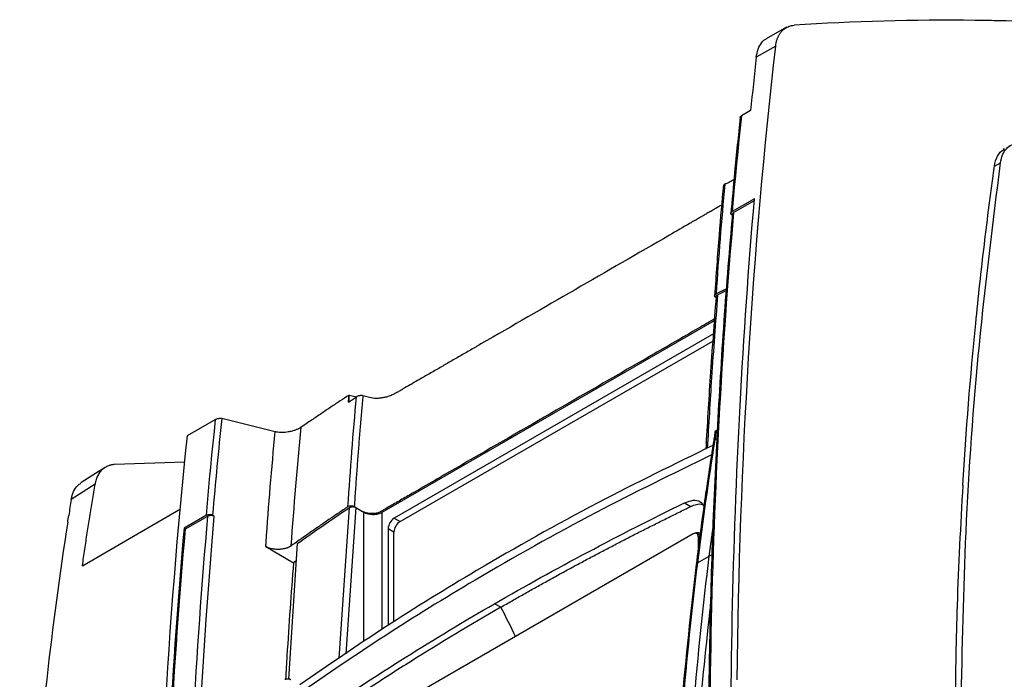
# Model space of a CAD drawing. Header units: millimetres. Extents: x 156812 to 157936, y 112087 to 113571.
# Tile 82 of 204: x 157676 to 157791, y 112447 to 112524. Entities that reach past the tile are written whole.
import ezdxf

# ---------------------------------------------------------------- set-up
doc = ezdxf.new("R2010")
doc.units = ezdxf.units.MM

msp = doc.modelspace()

# ---------------------------------------------------------------- linework, layer by layer
at = {"color": 7, "linetype": 'Continuous', "lineweight": 25}
for p, q in [((157765.8, 112523.41), (157763.42, 112522.06)), ((157764.52, 112521.2), (157762.26, 112519.92)), ((157761.6, 112513.71), (157760.52, 112513.08)), ((157791.07, 112509.27), (157791.08, 112509.19)), ((157791.11, 112509.21), (157791.07, 112509.27)), ((157791.08, 112509.19), (157791.11, 112509.21)), ((157790, 112507.21), (157790.71, 112507.62)), ((157762.05, 112503.43), (157759.45, 112501.93)), ((157759.62, 112501.82), (157762.04, 112503.22)), ((157759.45, 112501.51), (157759.47, 112501.5)), ((157758.78, 112492.93), (157757.58, 112492.35)), ((157757.76, 112492.24), (157758.77, 112492.74)), ((157718.67, 112466.91), (157757.38, 112489.25)), ((157757.28, 112487.68), (157720.09, 112466.21)), ((157720.77, 112465.82), (157757.2, 112486.85)), ((157714.82, 112480.56), (157715.7, 112480.36)), ((157714.82, 112479.71), (157714.82, 112480.56)), ((157706.23, 112476.28), (157700, 112477.84)), ((157699.28, 112477.73), (157695.96, 112475.81)), ((157757.68, 112475.48), (157757.43, 112475.33)), ((157695.69, 112472.73), (157687.52, 112472.47)), ((157685.24, 112470.17), (157682.47, 112468.4)), ((157713.67, 112449.89), (157714.88, 112467.46)), ((157715.61, 112467.47), (157714.44, 112450.41)), ((157715.44, 112467.58), (157715.61, 112467.47)), ((157753.91, 112468), (157754.63, 112467.58)), ((157683.77, 112460.68), (157695.21, 112467.29)), ((157698.21, 112466.57), (157695.61, 112465.07)), ((157695.78, 112464.97), (157698.39, 112466.47)), ((157699.09, 112466.47), (157698.79, 112462.98)), ((157699.09, 112466.47), (157698.92, 112466.57)), ((157716.41, 112467), (157716.55, 112466.92)), ((157716.55, 112451.84), (157716.55, 112466.92)), ((157718.67, 112453.27), (157718.67, 112466.91)), ((157720.09, 112466.21), (157720.77, 112465.82)), ((157756.78, 112461.8), (157757.23, 112465.14)), ((157695.78, 112464.97), (157695.61, 112465.07)), ((157754.92, 112464.39), (157713.17, 112440.29)), ((157719.38, 112464.98), (157719.38, 112453.74)), ((157720.06, 112464.59), (157719.38, 112464.98)), ((157720.06, 112454.15), (157720.06, 112464.59)), ((157755.71, 112464.21), (157755.32, 112464.43)), ((157755.48, 112464.07), (157755.48, 112462.53)), ((157755.67, 112463.96), (157755.48, 112464.07)), ((157705.13, 112462.92), (157708.35, 112461.03)), ((157708.78, 112463.25), (157707.77, 112447.46)), ((157755.4, 112461.01), (157756.78, 112461.8)), ((157683.77, 112460.68), (157683.77, 112460.68)), ((157708.65, 112461.25), (157708.35, 112461.03)), ((157732.49, 112455.83), (157731.77, 112456.25))]:
    msp.add_line(p, q, dxfattribs=at)
at = {"color": 7, "linetype": 'Continuous', "lineweight": 25, "flags": 128}
for points in [[(157760.52, 112513.08), (157760.37, 112511.7), (157760.23, 112510.31), (157760.1, 112508.91), (157759.96, 112507.52), (157759.83, 112506.12), (157759.7, 112504.73), (157759.57, 112503.33), (157759.45, 112501.93)], [(157698.21, 112466.57), (157698.34, 112467.98), (157698.46, 112469.38), (157698.59, 112470.77), (157698.73, 112472.17), (157698.86, 112473.56), (157699, 112474.95), (157699.14, 112476.34), (157699.28, 112477.73)], [(157686.41, 112472.13), (157684.98, 112471.22), (157683.58, 112470.32)], [(157755.72, 112464.33), (157755.62, 112464.3), (157755.58, 112464.28)], [(157698.79, 112462.98), (157698.14, 112454.42), (157697.38, 112442.24), (157696.82, 112429.93), (157696.45, 112417.49), (157696.29, 112404.94), (157696.33, 112392.27), (157696.57, 112379.48), (157696.89, 112369.58)]]:
    msp.add_lwpolyline(points, dxfattribs=at)
at = {"color": 7, "linetype": 'Continuous', "lineweight": 25}
for centre, radius, start, end in [((157757.55, 112475.09), 0.27, 116.4788, 172.0284), ((157720.92, 112464.91), 1.54, 122.6055, 177.3945), ((157721.59, 112464.52), 1.54, 122.6055, 177.3945), ((157755.14, 112464.12), 0.349, 350.786, 129.2033), ((157757.07, 112461.26), 0.619, 86.2303, 117.9172), ((157755.52, 112460.77), 0.265, 116.0537, 172.7771)]:
    msp.add_arc(centre, radius, start, end, dxfattribs=at)
for points, knots in [([(157764.52, 112521.2), (157764.53, 112521.26), (157764.54, 112521.39), (157764.57, 112521.56), (157764.61, 112521.74), (157764.66, 112521.9), (157764.71, 112522.07), (157764.77, 112522.22), (157764.83, 112522.37), (157764.91, 112522.52), (157764.99, 112522.65), (157765.07, 112522.78), (157765.17, 112522.9), (157765.27, 112523.01), (157765.4, 112523.15), (157765.59, 112523.29), (157765.83, 112523.43), (157766.09, 112523.53), (157766.37, 112523.61), (157766.56, 112523.63), (157766.66, 112523.64)], [0, 0, 0, 0, 0.042583, 0.085542, 0.128849, 0.172469, 0.21637, 0.260516, 0.30487, 0.349395, 0.394052, 0.438801, 0.483604, 0.52842, 0.573208, 0.660071, 0.746448, 0.832065, 0.916663, 1, 1, 1, 1]), ([(157762.26, 112519.92), (157762.32, 112520.25), (157762.43, 112520.93), (157762.87, 112521.61), (157763.23, 112522.01), (157763.46, 112522.08), (157763.47, 112522.08)], [0, 0, 0, 0, 0.33149, 0.68973, 0.981771, 1, 1, 1, 1]), ([(157760.38, 112512.93), (157760.16, 112510.78), (157759.78, 112507.04), (157759.44, 112503.27), (157759.29, 112501.66)], [0, 0, 0, 0, 0.5726843, 1, 1, 1, 1]), ([(157760.38, 112512.93), (157760.38, 112512.93), (157760.38, 112512.96), (157760.4, 112513), (157760.45, 112513.04), (157760.49, 112513.07), (157760.52, 112513.08)], [0, 0, 0, 0, 0.171935, 0.445818, 0.717281, 1, 1, 1, 1]), ([(157790.71, 112507.62), (157790.8, 112508.3), (157791.04, 112508.86), (157791.76, 112509.66), (157792.24, 112509.89), (157792.79, 112509.94)], [0, 0, 0, 0, 0.5, 0.5, 1, 1, 1, 1]), ([(157790, 112507.21), (157790.07, 112507.66), (157790.19, 112508.06), (157790.55, 112508.73), (157790.79, 112509), (157791.08, 112509.19)], [0, 0, 0, 0, 0.5, 0.5, 1, 1, 1, 1]), ([(157786.13, 112444.26), (157786.26, 112451.07), (157786.55, 112465.39), (157788.07, 112486.55), (157789.83, 112500.6), (157790.71, 112507.62)], [0, 0, 0, 0, 0.312029, 0.656015, 1, 1, 1, 1]), ([(157786.32, 112470.07), (157786.7, 112476.42), (157787.45, 112485.83), (157788.63, 112496.59), (157789.29, 112501.92), (157789.64, 112504.57), (157789.82, 112505.89), (157789.91, 112506.55), (157789.95, 112506.84), (157789.98, 112507.02), (157789.99, 112507.12), (157790, 112507.21)], [0, 0, 0, 0, 0.5, 0.75, 0.875, 0.9375, 0.96875, 0.984375, 0.992188, 0.992188, 1, 1, 1, 1]), ([(157758.59, 112505.12), (157758.78, 112505.22), (157759.15, 112505.41), (157759.52, 112505.6), (157759.71, 112505.7)], [0, 0, 0, 0, 0.502218, 1, 1, 1, 1]), ([(157758.43, 112505.06), (157758.25, 112503.12), (157757.87, 112498.84), (157757.57, 112494.51), (157757.41, 112492.13)], [0, 0, 0, 0, 0.452481, 1, 1, 1, 1]), ([(157758.59, 112505.12), (157758.57, 112505.12), (157758.54, 112505.1), (157758.5, 112505.07), (157758.48, 112505.05), (157758.47, 112505.04)], [0, 0, 0, 0, 0.316691, 0.650346, 1, 1, 1, 1]), ([(157760.02, 112403.94), (157759.31, 112421.12), (157759.13, 112438.05), (157759.81, 112471.25), (157760.67, 112487.53), (157762.05, 112503.43)], [0, 0, 0, 0, 0.5, 0.5, 1, 1, 1, 1]), ([(157758.22, 112502.69), (157758.02, 112502.58), (157757.68, 112502.38), (157757.18, 112502.09), (157756.74, 112501.84), (157756.3, 112501.59), (157755.87, 112501.33), (157755.43, 112501.08), (157754.99, 112500.83), (157753.89, 112500.19), (157749.28, 112497.53), (157741.16, 112492.84), (157733.43, 112488.38), (157728.96, 112485.8), (157727.73, 112485.09), (157726.5, 112484.38), (157725.27, 112483.67), (157724.04, 112482.96), (157722.65, 112482.16), (157721.58, 112481.54), (157720.89, 112481.14), (157720.65, 112481), (157720.37, 112480.84), (157719.99, 112480.62), (157719.54, 112480.43), (157719.09, 112480.3), (157718.65, 112480.21), (157718.2, 112480.17), (157717.61, 112480.17), (157717.08, 112480.32), (157716.64, 112480.43), (157716.44, 112480.48)], [0, 0, 0, 0, 0.0145118, 0.0251673, 0.0358213, 0.0464737, 0.0571246, 0.0677739, 0.0784216, 0.0890678, 0.1475937, 0.4137575, 0.679257, 0.7090781, 0.7388885, 0.7686862, 0.7984714, 0.8282807, 0.8580865, 0.8993572, 0.90674, 0.9077768, 0.9171877, 0.9266217, 0.9359627, 0.9435578, 0.9510471, 0.9590037, 0.967024, 0.9846656, 1, 1, 1, 1]), ([(157759.45, 112501.51), (157759.43, 112501.52), (157759.4, 112501.54), (157759.36, 112501.58), (157759.34, 112501.61), (157759.32, 112501.65), (157759.3, 112501.68), (157759.3, 112501.72), (157759.3, 112501.75), (157759.31, 112501.78), (157759.33, 112501.81), (157759.34, 112501.84), (157759.37, 112501.86), (157759.39, 112501.89), (157759.42, 112501.91), (157759.44, 112501.92), (157759.45, 112501.93)], [0, 0, 0, 0, 0.089643, 0.176478, 0.260506, 0.341727, 0.420144, 0.495757, 0.568568, 0.638579, 0.705793, 0.770211, 0.831838, 0.890675, 0.946728, 1, 1, 1, 1]), ([(157759.62, 112501.82), (157758.21, 112485.85), (157757.33, 112469.5), (157756.64, 112436.17), (157756.82, 112419.18), (157757.54, 112401.92)], [0, 0, 0, 0, 0.5, 0.5, 1, 1, 1, 1]), ([(157759.48, 112501.63), (157759.3, 112499.61), (157758.76, 112493.35), (157758.03, 112482.74), (157757.35, 112469.78), (157756.89, 112456.66), (157756.66, 112443.42), (157756.65, 112430.04), (157756.87, 112416.77), (157757.16, 112407.3), (157757.37, 112402.34), (157757.39, 112401.71)], [0, 0, 0, 0, 0.063316, 0.195512, 0.327709, 0.459906, 0.592104, 0.724301, 0.856498, 0.981738, 1, 1, 1, 1]), ([(157759.48, 112501.63), (157759.49, 112501.67), (157759.5, 112501.74), (157759.58, 112501.79), (157759.62, 112501.82)], [0, 0, 0, 0, 0.4666489, 1, 1, 1, 1]), ([(157757.58, 112492.01), (157757.34, 112488.91), (157756.89, 112483.03), (157756.54, 112477.09), (157756.38, 112474.27)], [0, 0, 0, 0, 0.526974, 1, 1, 1, 1]), ([(157757.76, 112492.24), (157757.51, 112489.03), (157757.06, 112483.1), (157756.71, 112477.11), (157756.55, 112474.36)], [0, 0, 0, 0, 0.541677, 1, 1, 1, 1]), ([(157757.55, 112491.92), (157757.54, 112491.93), (157757.51, 112491.95), (157757.47, 112491.98), (157757.44, 112492.02), (157757.42, 112492.05), (157757.41, 112492.1), (157757.41, 112492.14), (157757.42, 112492.19), (157757.45, 112492.25), (157757.5, 112492.3), (157757.54, 112492.33), (157757.57, 112492.34), (157757.58, 112492.35)], [0, 0, 0, 0, 0.076146, 0.155896, 0.238788, 0.324206, 0.411399, 0.499512, 0.604328, 0.749959, 0.874659, 0.937203, 1, 1, 1, 1]), ([(157757.58, 112492.03), (157757.58, 112492.03), (157757.58, 112492.05), (157757.6, 112492.09), (157757.63, 112492.15), (157757.68, 112492.2), (157757.73, 112492.23), (157757.76, 112492.24)], [0, 0, 0, 0, 0.005841, 0.249164, 0.501303, 0.750778, 1, 1, 1, 1]), ([(157757.39, 112489.43), (157756.77, 112489.07), (157754.31, 112487.64), (157748.16, 112484.1), (157738.95, 112478.78), (157729.75, 112473.47), (157723.76, 112470.01), (157721, 112468.42), (157719.85, 112467.75), (157719.11, 112467.32), (157718.76, 112467.13), (157718.62, 112467.04), (157718.5, 112466.98), (157718.38, 112466.91), (157718.15, 112466.82), (157717.84, 112466.76), (157717.51, 112466.74), (157717.27, 112466.75), (157717.03, 112466.78), (157716.8, 112466.83), (157716.59, 112466.91), (157716.47, 112466.97), (157716.41, 112467)], [0, 0, 0, 0, 0.046126, 0.182401, 0.454958, 0.727517, 0.863795, 0.898151, 0.931933, 0.948967, 0.953225, 0.957484, 0.959614, 0.961743, 0.966002, 0.97449, 0.978737, 0.982975, 0.987208, 0.991489, 0.995771, 1, 1, 1, 1]), ([(157714.82, 112480.56), (157714.48, 112480.33), (157713.77, 112479.87), (157712.7, 112479.15), (157711.58, 112478.4), (157710.43, 112477.62), (157709.65, 112477.09), (157709.26, 112476.82)], [0, 0, 0, 0, 0.18361, 0.375414, 0.575413, 0.783608, 1, 1, 1, 1]), ([(157714.75, 112479.73), (157714.91, 112479.84), (157715.22, 112480.04), (157715.53, 112480.25), (157715.69, 112480.35)], [0, 0, 0, 0, 0.499663, 1, 1, 1, 1]), ([(157716.44, 112480.48), (157716.38, 112479.91), (157716.28, 112478.74), (157716.13, 112476.98), (157715.98, 112475.17), (157715.84, 112473.33), (157715.7, 112471.45), (157715.56, 112469.53), (157715.48, 112468.23), (157715.44, 112467.58)], [0, 0, 0, 0, 0.134864, 0.272392, 0.412583, 0.555439, 0.700961, 0.849147, 1, 1, 1, 1]), ([(157716.44, 112480.48), (157716.42, 112480.49), (157716.38, 112480.49), (157716.33, 112480.5), (157716.27, 112480.5), (157716.22, 112480.5), (157716.17, 112480.5), (157716.13, 112480.49), (157716.09, 112480.49), (157716.02, 112480.48), (157715.92, 112480.46), (157715.79, 112480.41), (157715.72, 112480.37), (157715.69, 112480.35)], [0, 0, 0, 0, 0.089163, 0.172922, 0.249816, 0.318656, 0.378563, 0.428946, 0.469456, 0.499921, 0.67816, 0.846215, 1, 1, 1, 1]), ([(157699.28, 112477.73), (157699.3, 112477.74), (157699.33, 112477.76), (157699.38, 112477.78), (157699.45, 112477.81), (157699.54, 112477.83), (157699.65, 112477.85), (157699.75, 112477.86), (157699.84, 112477.87), (157699.93, 112477.86), (157699.98, 112477.85), (157700, 112477.84)], [0, 0, 0, 0, 0.076804, 0.154796, 0.235408, 0.364715, 0.501387, 0.621132, 0.747809, 0.872482, 1, 1, 1, 1]), ([(157709.26, 112476.82), (157709.23, 112476.8), (157709.18, 112476.77), (157709.09, 112476.71), (157709, 112476.66), (157708.91, 112476.62), (157708.8, 112476.57), (157708.7, 112476.53), (157708.5, 112476.45), (157708.18, 112476.35), (157707.77, 112476.26), (157707.34, 112476.21), (157706.92, 112476.19), (157706.57, 112476.21), (157706.35, 112476.25), (157706.26, 112476.27), (157706.23, 112476.28)], [0, 0, 0, 0, 0.034933, 0.070245, 0.105888, 0.141807, 0.177943, 0.214237, 0.250626, 0.370932, 0.500378, 0.613075, 0.749977, 0.88297, 0.964626, 1, 1, 1, 1]), ([(157757.47, 112476.31), (157757.44, 112476.14), (157757.38, 112475.74), (157757.31, 112475.34), (157757.28, 112475.12)], [0, 0, 0, 0, 0.4524782, 1, 1, 1, 1]), ([(157757.47, 112476.26), (157757.47, 112476.29), (157757.48, 112476.34), (157757.54, 112476.4), (157757.58, 112476.43), (157757.61, 112476.45)], [0, 0, 0, 0, 0.454148, 0.727189, 1, 1, 1, 1]), ([(157757.21, 112474.69), (157752.7, 112472.49), (157743.18, 112467.85), (157730.58, 112460.73), (157719.03, 112453.64), (157712.42, 112449.09), (157709.11, 112446.81)], [0, 0, 0, 0, 0.25956, 0.547499, 0.773749, 1, 1, 1, 1]), ([(157757.28, 112475.12), (157756.95, 112472.98), (157756.21, 112468.26), (157755.59, 112463.44), (157755.26, 112460.8)], [0, 0, 0, 0, 0.452489, 1, 1, 1, 1]), ([(157757.05, 112473.58), (157752.52, 112471.38), (157743, 112466.73), (157730.4, 112459.62), (157718.87, 112452.54), (157712.26, 112447.99), (157708.95, 112445.71)], [0, 0, 0, 0, 0.260389, 0.548007, 0.774003, 1, 1, 1, 1]), ([(157687.52, 112472.47), (157687.47, 112472.46), (157687.37, 112472.46), (157687.22, 112472.44), (157687.08, 112472.41), (157686.95, 112472.37), (157686.7, 112472.29), (157686.37, 112472.13), (157686, 112471.83), (157685.68, 112471.44), (157685.48, 112471.05), (157685.36, 112470.71), (157685.29, 112470.45), (157685.25, 112470.26), (157685.24, 112470.17)], [0, 0, 0, 0, 0.041953, 0.083846, 0.125743, 0.167705, 0.209793, 0.35473, 0.499848, 0.64653, 0.793426, 0.862289, 0.931055, 1, 1, 1, 1]), ([(157682.47, 112468.4), (157682.55, 112468.72), (157682.7, 112469.37), (157683.11, 112470), (157683.47, 112470.21), (157683.6, 112470.29)], [0, 0, 0, 0, 0.386307, 0.772609, 1, 1, 1, 1]), ([(157683.77, 112460.68), (157683.86, 112461.32), (157684.04, 112462.59), (157684.33, 112464.5), (157684.62, 112466.39), (157684.93, 112468.29), (157685.13, 112469.54), (157685.24, 112470.17)], [0, 0, 0, 0, 0.1999489, 0.3999233, 0.5999233, 0.7999488, 1, 1, 1, 1]), ([(157786.32, 112470.07), (157786.06, 112465.41), (157785.6, 112456.97), (157785.47, 112448.32), (157785.42, 112444.44)], [0, 0, 0, 0, 0.551695, 1, 1, 1, 1]), ([(157714.7, 112467.56), (157714.33, 112467.31), (157713.58, 112466.81), (157712.47, 112466.05), (157711.18, 112465.16), (157709.72, 112464.14), (157708.63, 112463.37), (157708.09, 112462.99)], [0, 0, 0, 0, 0.167468, 0.334134, 0.500001, 0.749996, 1, 1, 1, 1]), ([(157714.7, 112467.56), (157714.74, 112467.59), (157714.79, 112467.62), (157714.92, 112467.66), (157714.99, 112467.67), (157715.14, 112467.67), (157715.21, 112467.66), (157715.34, 112467.63), (157715.39, 112467.6), (157715.44, 112467.58)], [0, 0, 0, 0, 0.25, 0.25, 0.5, 0.5, 0.75, 0.75, 1, 1, 1, 1]), ([(157714.88, 112467.46), (157714.9, 112467.47), (157714.93, 112467.49), (157714.98, 112467.51), (157715.05, 112467.53), (157715.14, 112467.55), (157715.24, 112467.56), (157715.34, 112467.56), (157715.44, 112467.54), (157715.54, 112467.51), (157715.59, 112467.48), (157715.61, 112467.47)], [0, 0, 0, 0, 0.0825978, 0.1656931, 0.2508751, 0.3746726, 0.4999436, 0.622267, 0.749133, 0.8745672, 1, 1, 1, 1]), ([(157732.49, 112455.83), (157732.93, 112456.09), (157733.82, 112456.6), (157735.16, 112457.36), (157736.51, 112458.12), (157737.86, 112458.87), (157739.22, 112459.62), (157740.59, 112460.37), (157741.96, 112461.11), (157743.34, 112461.84), (157744.73, 112462.57), (157746.13, 112463.3), (157747.53, 112464.03), (157748.93, 112464.75), (157750.35, 112465.46), (157751.77, 112466.17), (157753.2, 112466.88), (157754.15, 112467.35), (157754.63, 112467.58)], [0, 0, 0, 0, 0.062533, 0.1250535, 0.1875633, 0.250064, 0.3125574, 0.3750453, 0.4375293, 0.5000113, 0.5624929, 0.6249759, 0.687462, 0.749953, 0.8124505, 0.8749564, 0.9374723, 1, 1, 1, 1]), ([(157753.91, 112468), (157754.26, 112468.13), (157754.95, 112468.39), (157755.78, 112468.23), (157756.03, 112467.79), (157756.16, 112467.58)], [0, 0, 0, 0, 0.333747, 0.667123, 1, 1, 1, 1]), ([(157754.63, 112467.58), (157754.85, 112467.67), (157755.2, 112467.82), (157755.67, 112467.91), (157755.86, 112467.85), (157755.96, 112467.82)], [0, 0, 0, 0, 0.4549895, 0.7060525, 1, 1, 1, 1]), ([(157696.3, 112366.56), (157695.59, 112383.83), (157695.4, 112400.82), (157696.09, 112434.15), (157696.97, 112450.49), (157698.39, 112466.47)], [0, 0, 0, 0, 0.5, 0.5, 1, 1, 1, 1]), ([(157698.21, 112466.57), (157698.23, 112466.58), (157698.26, 112466.6), (157698.32, 112466.63), (157698.41, 112466.65), (157698.53, 112466.66), (157698.66, 112466.66), (157698.8, 112466.63), (157698.88, 112466.59), (157698.92, 112466.57)], [0, 0, 0, 0, 0.074834, 0.173058, 0.296488, 0.445466, 0.617408, 0.805677, 1, 1, 1, 1]), ([(157698.39, 112466.47), (157698.4, 112466.48), (157698.43, 112466.5), (157698.49, 112466.52), (157698.56, 112466.54), (157698.64, 112466.55), (157698.74, 112466.56), (157698.84, 112466.55), (157698.93, 112466.53), (157699.02, 112466.51), (157699.07, 112466.48), (157699.09, 112466.47)], [0, 0, 0, 0, 0.082093, 0.164753, 0.2494, 0.373876, 0.500005, 0.623167, 0.750591, 0.875216, 1, 1, 1, 1]), ([(157716.55, 112466.92), (157716.68, 112466.85), (157716.83, 112466.78), (157717.2, 112466.69), (157717.41, 112466.66), (157717.82, 112466.66), (157718.03, 112466.68), (157718.39, 112466.77), (157718.55, 112466.84), (157718.67, 112466.91)], [0, 0, 0, 0, 0.25, 0.25, 0.5, 0.5, 0.75, 0.75, 1, 1, 1, 1]), ([(157682.05, 112465.76), (157680.19, 112453.71), (157678.79, 112441.3), (157676.93, 112415.87), (157676.46, 112402.83), (157676.47, 112389.53)], [0, 0, 0, 0, 0.5, 0.5, 1, 1, 1, 1]), ([(157695.61, 112465.07), (157694.2, 112449.16), (157693.32, 112432.87), (157692.63, 112399.66), (157692.82, 112382.73), (157693.54, 112365.56)], [0, 0, 0, 0, 0.5, 0.5, 1, 1, 1, 1]), ([(157693.66, 112365.49), (157692.95, 112382.66), (157692.77, 112399.58), (157693.48, 112432.78), (157694.37, 112449.07), (157695.78, 112464.97)], [0, 0, 0, 0, 0.5, 0.5, 1, 1, 1, 1]), ([(157755.63, 112464.48), (157755.56, 112464.51), (157755.41, 112464.56), (157755.22, 112464.48), (157755.13, 112464.44)], [0, 0, 0, 0, 0.4999489, 1, 1, 1, 1]), ([(157708.09, 112462.99), (157708.06, 112462.97), (157708, 112462.93), (157707.9, 112462.87), (157707.8, 112462.82), (157707.68, 112462.77), (157707.57, 112462.73), (157707.36, 112462.67), (157707.06, 112462.6), (157706.64, 112462.57), (157706.22, 112462.58), (157705.86, 112462.64), (157705.57, 112462.72), (157705.33, 112462.81), (157705.2, 112462.89), (157705.13, 112462.92)], [0, 0, 0, 0, 0.041819, 0.083322, 0.124718, 0.166219, 0.208036, 0.250372, 0.375082, 0.500003, 0.624696, 0.749606, 0.833297, 0.916217, 1, 1, 1, 1]), ([(157708.35, 112461.03), (157708.08, 112457.44), (157707.74, 112452.94), (157707.49, 112448.38), (157707.44, 112447.47)], [0, 0, 0, 0, 0.799086, 1, 1, 1, 1]), ([(157755.26, 112460.8), (157754.64, 112455.39), (157753.38, 112444.2), (157752.71, 112432.61), (157752.36, 112426.63)], [0, 0, 0, 0, 0.484386, 1, 1, 1, 1]), ([(157756.92, 112456.13), (157756.41, 112451.5), (157755.35, 112441.77), (157754.82, 112431.68), (157754.53, 112426.39)], [0, 0, 0, 0, 0.475645, 1, 1, 1, 1]), ([(157732.49, 112455.83), (157728.97, 112453.78), (157725.49, 112451.7), (157720.4, 112448.51), (157718.73, 112447.44), (157716.25, 112445.82), (157715.43, 112445.27), (157714.2, 112444.45), (157713.59, 112444.04), (157712.98, 112443.63), (157712.58, 112443.35), (157712.38, 112443.22), (157712.17, 112443.07)], [0, 0, 0, 0, 0.5, 0.5, 0.75, 0.75, 0.875, 0.875, 0.9375, 0.96875, 0.96875, 1, 1, 1, 1]), ([(157707.33, 112447.42), (157707.35, 112447.43), (157707.38, 112447.45), (157707.44, 112447.47), (157707.5, 112447.49), (157707.59, 112447.51), (157707.69, 112447.51), (157707.79, 112447.5), (157707.88, 112447.49), (157707.97, 112447.46), (157708.02, 112447.43), (157708.04, 112447.42)], [0, 0, 0, 0, 0.082524, 0.165599, 0.250713, 0.374359, 0.499827, 0.622209, 0.749106, 0.874399, 1, 1, 1, 1])]:
    msp.add_open_spline(points, degree=3, knots=knots, dxfattribs=at)
for points in [[(157787.73, 112524.21), (157780.6, 112524.3), (157773.58, 112524.1), (157766.66, 112523.64)], [(157789.94, 112524.18), (157789.2, 112524.19), (157788.46, 112524.2), (157787.73, 112524.21)], [(157813.18, 112522.77), (157805.33, 112523.55), (157797.58, 112524.02), (157789.94, 112524.18)], [(157760.04, 112447.39), (157760.32, 112472.77), (157761.81, 112497.42), (157764.52, 112521.2)], [(157762.26, 112519.92), (157762.03, 112517.86), (157761.81, 112515.79), (157761.6, 112513.71)], [(157791.07, 112509.27), (157791.09, 112509.26), (157791.12, 112509.24), (157791.14, 112509.23)], [(157791.14, 112509.23), (157791.13, 112509.22), (157791.12, 112509.22), (157791.11, 112509.21)], [(157758.59, 112505.12), (157758.2, 112500.9), (157757.86, 112496.64), (157757.58, 112492.35)], [(157714.7, 112467.56), (157714.98, 112471.86), (157715.31, 112476.13), (157715.69, 112480.35)], [(157714.75, 112479.73), (157714.77, 112480.01), (157714.8, 112480.29), (157714.82, 112480.56)], [(157700, 112477.84), (157699.61, 112474.11), (157699.25, 112470.35), (157698.92, 112466.57)], [(157708.09, 112462.99), (157708.42, 112467.64), (157708.81, 112472.25), (157709.26, 112476.82)], [(157695.96, 112475.81), (157693.68, 112453.96), (157692.41, 112431.38), (157692.16, 112408.2)], [(157705.16, 112463.4), (157705.46, 112467.73), (157705.82, 112472.02), (157706.23, 112476.28)], [(157757.61, 112476.45), (157757.55, 112476.07), (157757.49, 112475.7), (157757.43, 112475.33)], [(157757.43, 112475.33), (157756.67, 112470.62), (157756, 112465.84), (157755.4, 112461.01)], [(157682.47, 112468.4), (157682.37, 112467.78), (157682.27, 112467.16), (157682.17, 112466.54)], [(157708.78, 112463.25), (157710.78, 112464.67), (157712.82, 112466.07), (157714.88, 112467.46)], [(157715.61, 112467.47), (157715.88, 112467.32), (157716.15, 112467.16), (157716.41, 112467)], [(157731.77, 112456.25), (157738.86, 112460.34), (157746.25, 112464.26), (157753.91, 112468)], [(157682.05, 112465.76), (157682.09, 112466.02), (157682.13, 112466.28), (157682.17, 112466.54)], [(157705.13, 112462.92), (157705.14, 112463.08), (157705.15, 112463.24), (157705.16, 112463.4)], [(157753.83, 112426.41), (157754.4, 112438.49), (157755.37, 112450.31), (157756.78, 112461.8)], [(157755.4, 112461.01), (157754.04, 112449.9), (157753.09, 112438.49), (157752.51, 112426.84)], [(157711.45, 112443.49), (157717.91, 112447.9), (157724.69, 112452.16), (157731.77, 112456.25)], [(157734.24, 112452.37), (157733.7, 112453.54), (157733.12, 112454.7), (157732.49, 112455.83)]]:
    msp.add_open_spline(points, degree=3, dxfattribs=at)

doc.saveas('drawing.dxf')
